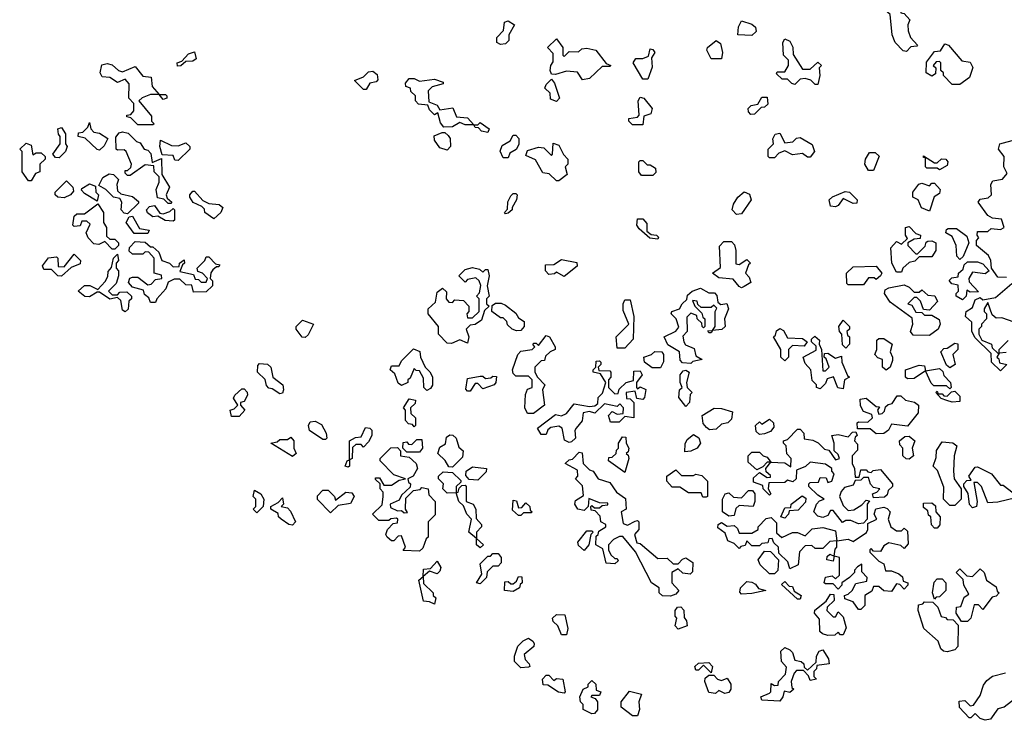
# Model space of a CAD drawing. Extents: x 2494159 to 2685562, y 773219 to 915170.
# Tile 51 of 201: x 2533340 to 2537220, y 898262 to 901025. Entities that reach past the tile are written whole.
import ezdxf

# ---------------------------------------------------------------- set-up
doc = ezdxf.new("R2010")
doc.units = 0

msp = doc.modelspace()

# ---------------------------------------------------------------- linework, layer by layer
at = {"layer": '0CON10XD'}
for points in [[(2536835, 900900), (2536821.7, 900901.7), (2536790, 900935), (2536777.5, 900965), (2536770, 901045), (2536760, 901055), (2536760, 901075), (2536772.5, 901087.5), (2536785, 901087.5), (2536798.3, 901078.3), (2536810, 901065), (2536811.7, 901051.7), (2536825, 901050), (2536847.5, 901025), (2536840, 901005), (2536840.7, 900980.7), (2536850, 900955), (2536877.5, 900925), (2536875, 900920), (2536851.7, 900918.3), (2536835, 900900)], [(2535235, 900927.5), (2535220, 900935), (2535220, 900955), (2535247, 900983), (2535250, 901015), (2535265, 901020), (2535290, 901005), (2535267.5, 900965), (2535267, 900943), (2535255, 900930), (2535235, 900927.5)], [(2536225, 900962.5), (2536170, 900965), (2536173, 900997), (2536185, 901020), (2536225, 901007.5), (2536240, 900995), (2536241.7, 900978.3), (2536225, 900962.5)], [(2535558.3, 900788.3), (2535537.5, 900817.5), (2535495, 900822.5), (2535451.7, 900808.3), (2535435, 900810), (2535430, 900825), (2535432.5, 900845), (2535441.7, 900858.3), (2535441.7, 900891.7), (2535420, 900915), (2535455, 900950), (2535480, 900915), (2535480, 900885), (2535485, 900880), (2535505, 900900), (2535541.7, 900898.3), (2535555, 900910), (2535575, 900912.5), (2535610, 900905), (2535651.7, 900851.7), (2535670, 900845), (2535665, 900840), (2535635, 900840), (2535585, 900792.5), (2535558.3, 900788.3)], [(2536105, 900870), (2536065, 900870), (2536047.5, 900905), (2536050, 900915), (2536085, 900942.5), (2536101.7, 900931.7), (2536110, 900895), (2536105, 900870)], [(2536485, 900770), (2536475, 900770), (2536457, 900787), (2536435, 900792.5), (2536415, 900790), (2536395, 900770), (2536383, 900773), (2536365, 900790), (2536345, 900790), (2536321.7, 900811.7), (2536325, 900820), (2536355, 900820), (2536370, 900845), (2536370, 900865), (2536350, 900885), (2536347.5, 900935), (2536355, 900950), (2536375, 900940), (2536387, 900917), (2536388.3, 900888.3), (2536425, 900830), (2536455, 900830), (2536485, 900857.5), (2536500, 900845), (2536490, 900835), (2536492.5, 900805), (2536485, 900770)], [(2533961.7, 900841.7), (2533960, 900855), (2533978.3, 900861.7), (2534005, 900890), (2534028.3, 900898.3), (2534035, 900870), (2534021.7, 900861.7), (2533995, 900860), (2533975, 900842.5), (2533961.7, 900841.7)], [(2535815, 900790), (2535795, 900790), (2535757.5, 900855), (2535768.3, 900871.7), (2535795, 900872.5), (2535818.3, 900881.7), (2535825, 900910), (2535835, 900907.5), (2535842.5, 900895), (2535830, 900875), (2535831.7, 900838.3), (2535815, 900790)], [(2537045, 900770), (2537015, 900770), (2536980, 900805), (2536980, 900815), (2536970, 900825), (2536970, 900855), (2536965, 900860), (2536951.7, 900858.3), (2536940, 900845), (2536950, 900835), (2536948.3, 900811.7), (2536935, 900802.5), (2536912.5, 900815), (2536913, 900857), (2536945, 900900), (2536968.3, 900901.7), (2536985, 900930), (2537000, 900925), (2537052.5, 900862.5), (2537085, 900857.5), (2537096.4, 900836.4), (2537083, 900797), (2537045, 900770)], [(2533865, 900610), (2533805, 900610), (2533778.3, 900638.3), (2533761.7, 900641.7), (2533761.7, 900648.3), (2533778.3, 900651.7), (2533790, 900665), (2533790, 900695), (2533770, 900715), (2533771.7, 900771.7), (2533755, 900790), (2533725, 900777.5), (2533695, 900797.5), (2533665, 900800), (2533657.5, 900815), (2533663.6, 900846.4), (2533685, 900852.5), (2533705, 900847.5), (2533730, 900825), (2533745, 900820), (2533795, 900840), (2533825, 900802.5), (2533858.3, 900798.3), (2533861.7, 900761.7), (2533890, 900730), (2533915, 900730), (2533920, 900725), (2533920, 900715), (2533905, 900710), (2533890, 900730), (2533855, 900730), (2533823, 900717), (2533810, 900705), (2533860, 900645), (2533860, 900625), (2533870, 900615), (2533865, 900610)], [(2534705, 900750), (2534695, 900750), (2534660, 900785), (2534695, 900800), (2534715, 900820), (2534731.7, 900821.7), (2534748.3, 900808.3), (2534751.7, 900788.3), (2534745, 900780), (2534720, 900775), (2534705, 900750)], [(2535185, 900580), (2535160, 900585), (2535148.3, 900598.3), (2535135, 900600), (2535130, 900610), (2535095, 900610), (2535075, 900620), (2535045, 900602.5), (2535011.7, 900601.7), (2534998.3, 900618.3), (2534988.3, 900658.3), (2534975, 900650), (2534955, 900670), (2534948.3, 900688.3), (2534911.7, 900691.7), (2534900, 900705), (2534900, 900725), (2534881.7, 900741.7), (2534880, 900755), (2534861.7, 900761.7), (2534860, 900775), (2534875, 900792.5), (2534895, 900792.5), (2534915, 900782.5), (2534975, 900790), (2535008.3, 900778.3), (2535008.3, 900771.7), (2534965, 900760), (2534950, 900745), (2534951.7, 900701.7), (2534985, 900687.5), (2534995, 900670), (2535047, 900677), (2535061.7, 900641.7), (2535105, 900637.5), (2535130, 900610), (2535145, 900610), (2535155, 900620), (2535190, 900595), (2535185, 900580)], [(2535455, 900702.5), (2535431.7, 900711.7), (2535430, 900735), (2535410, 900755), (2535415, 900770), (2535435, 900790), (2535447.5, 900775), (2535467.5, 900715), (2535455, 900702.5)], [(2535795, 900610), (2535755, 900610), (2535740, 900625), (2535740, 900635), (2535775, 900640), (2535781.7, 900648.3), (2535777.5, 900705), (2535785, 900720), (2535800, 900715), (2535832.5, 900675), (2535826.7, 900653.3), (2535800, 900645), (2535795, 900610)], [(2536221.7, 900651.7), (2536211.7, 900661.7), (2536210, 900675), (2536223, 900687), (2536248.3, 900691.7), (2536265, 900720), (2536285, 900720), (2536288.3, 900691.7), (2536275, 900680), (2536261.7, 900678.3), (2536235, 900652.5), (2536221.7, 900651.7)], [(2533495, 900480), (2533481.7, 900481.7), (2533470, 900495), (2533500, 900535), (2533500, 900565), (2533493, 900573), (2533490, 900595), (2533505, 900600), (2533520, 900575), (2533520, 900535), (2533527.5, 900525), (2533520, 900505), (2533495, 900480)], [(2533655, 900510), (2533645, 900512.5), (2533598.3, 900558.3), (2533570, 900565), (2533571.7, 900578.3), (2533588.3, 900581.7), (2533608.3, 900601.7), (2533615, 900620), (2533620, 900595), (2533631.7, 900581.7), (2533655, 900577.5), (2533687, 900557), (2533673, 900527), (2533655, 900510)], [(2533935, 900300), (2533925, 900300), (2533907.5, 900317.5), (2533883, 900323), (2533877.5, 900355), (2533890, 900385), (2533890, 900405), (2533870, 900425), (2533868.3, 900448.3), (2533835, 900452.5), (2533775, 900410), (2533765, 900410), (2533755, 900420), (2533755, 900430), (2533765, 900430), (2533778.3, 900441.7), (2533780, 900455), (2533760, 900505), (2533751.7, 900511.7), (2533725, 900510), (2533720, 900515), (2533718.3, 900561.7), (2533731.7, 900578.3), (2533745, 900582.5), (2533767, 900577), (2533800, 900545), (2533815, 900540), (2533830, 900515), (2533845, 900510), (2533857, 900497), (2533861.7, 900461.7), (2533898.3, 900478.3), (2533900, 900415), (2533930, 900365), (2533917.5, 900335), (2533921.7, 900321.7), (2533940, 900305), (2533935, 900300)], [(2533965, 900470), (2533951.7, 900471.7), (2533945, 900490), (2533901.7, 900491.7), (2533892.5, 900525), (2533895, 900550), (2533938.3, 900528.3), (2533965, 900527.5), (2533995, 900540), (2534010, 900525), (2534010, 900515), (2533965, 900470)], [(2535025, 900510), (2534995, 900520), (2534975, 900550), (2534973.6, 900566.4), (2535005, 900580), (2535015, 900580), (2535028.3, 900568.3), (2535036.7, 900556.7), (2535037.5, 900525), (2535025, 900510)], [(2535265, 900480), (2535245, 900480), (2535233, 900507), (2535241.7, 900528.3), (2535273, 900547), (2535285, 900570), (2535295, 900570), (2535306.4, 900556.4), (2535307, 900533), (2535296.4, 900513.6), (2535271.7, 900498.3), (2535265, 900480)], [(2536315, 900480), (2536295, 900480), (2536290, 900485), (2536290, 900515), (2536310, 900535), (2536307.5, 900555), (2536317, 900573), (2536335, 900577.5), (2536355, 900540), (2536387, 900543), (2536401.7, 900558.3), (2536415, 900560), (2536463, 900533), (2536472.5, 900505), (2536455, 900482.5), (2536445, 900482.5), (2536425, 900497.5), (2536385, 900492.5), (2536355, 900507.5), (2536331.7, 900498.3), (2536315, 900480)], [(2537228.8, 900008.8), (2537195, 900010), (2537170, 900045), (2537167.5, 900075), (2537157.5, 900095), (2537110, 900135), (2537110, 900155), (2537120, 900165), (2537112.5, 900175), (2537115, 900190), (2537155, 900190), (2537168.3, 900201.7), (2537205, 900197.5), (2537220, 900205), (2537208.3, 900238.3), (2537173, 900243), (2537155, 900252.5), (2537117.5, 900305), (2537125, 900317.5), (2537157, 900323), (2537170, 900335), (2537167.5, 900375), (2537175, 900390), (2537213.3, 900396.7), (2537231.7, 900418.3), (2537217.5, 900445), (2537220, 900485), (2537197.5, 900515), (2537202.5, 900535), (2537265, 900552.5)], [(2533385, 900390), (2533375, 900390), (2533350, 900425), (2533350, 900505), (2533340, 900515), (2533365, 900537.5), (2533385, 900530), (2533391.7, 900491.7), (2533405, 900500), (2533425, 900500), (2533440, 900485), (2533440, 900475), (2533420, 900455), (2533420, 900425), (2533401.7, 900418.3), (2533385, 900390)], [(2535465, 900390), (2535455, 900390), (2535427, 900417), (2535401.7, 900421.7), (2535373, 900473), (2535335, 900490), (2535340.7, 900509.3), (2535385, 900522.5), (2535405, 900520), (2535435, 900490), (2535440, 900495), (2535441.7, 900538.3), (2535465, 900530), (2535483, 900493), (2535500, 900475), (2535500, 900455), (2535490, 900445), (2535497.5, 900415), (2535465, 900390)], [(2536705, 900430), (2536685, 900430), (2536670, 900455), (2536672.5, 900475), (2536688.3, 900501.7), (2536711.7, 900501.7), (2536727.5, 900487.5), (2536705, 900430)], [(2536965, 900432.5), (2536955, 900440), (2536915, 900440), (2536910, 900445), (2536910, 900480), (2536901.7, 900481.7), (2536901.7, 900488.3), (2536945, 900460), (2536955, 900460), (2536973, 900477), (2536990, 900475), (2536997.5, 900465), (2536995, 900450), (2536965, 900432.5)], [(2535835, 900410), (2535790.7, 900410.7), (2535780, 900425), (2535780, 900465), (2535785, 900470), (2535795, 900470), (2535813, 900453), (2535825, 900452.5), (2535845, 900440), (2535847, 900423), (2535835, 900410)], [(2533765, 900260), (2533751.7, 900261.7), (2533740, 900275), (2533742.5, 900305), (2533735, 900320), (2533710, 900325), (2533680, 900355), (2533651.7, 900371.7), (2533667, 900403), (2533693, 900417), (2533710, 900415), (2533730, 900395), (2533722.5, 900375), (2533725, 900350), (2533738.3, 900338.3), (2533785, 900327.5), (2533808.3, 900308.3), (2533808.3, 900301.7), (2533765, 900260)], [(2533515, 900322.5), (2533490, 900325), (2533480, 900335), (2533480, 900345), (2533525, 900390), (2533550, 900365), (2533551.7, 900348.3), (2533540, 900335), (2533515, 900322.5)], [(2533645, 900310), (2533595, 900340), (2533583, 900353), (2533585, 900360), (2533615, 900377.5), (2533638.3, 900368.3), (2533640, 900345), (2533650, 900335), (2533645, 900310)], [(2536925, 900270), (2536893.6, 900283.6), (2536880, 900315), (2536860, 900325), (2536860, 900345), (2536883, 900377), (2536895, 900380), (2536925, 900370), (2536935, 900380), (2536945, 900380), (2536967.5, 900355), (2536965, 900340), (2536943, 900327), (2536925, 900270)], [(2534105, 900240), (2534070, 900265), (2534068.3, 900278.3), (2534058.3, 900288.3), (2534023.6, 900303.6), (2534010, 900325), (2534010, 900335), (2534021.7, 900348.3), (2534028.3, 900348.3), (2534061.7, 900311.7), (2534085, 900300), (2534126.4, 900296.4), (2534140, 900285), (2534132.5, 900265), (2534105, 900240)], [(2535255, 900260), (2535250, 900265), (2535261.7, 900278.3), (2535263.6, 900306.4), (2535275, 900330), (2535285, 900340), (2535295, 900340), (2535300, 900335), (2535297.5, 900315), (2535280, 900285), (2535280, 900275), (2535265, 900262.5), (2535255, 900260)], [(2536165, 900257.5), (2536147.5, 900275), (2536153, 900297), (2536170, 900325), (2536195, 900346.7), (2536216.4, 900336.4), (2536222.5, 900315), (2536185, 900260), (2536165, 900257.5)], [(2536555, 900287.5), (2536535, 900290), (2536530, 900315), (2536543, 900327), (2536593, 900347), (2536610, 900345), (2536640, 900315), (2536638.3, 900301.7), (2536625, 900300), (2536585, 900320), (2536565, 900292.5), (2536555, 900287.5)], [(2533715, 900120), (2533705, 900120), (2533675, 900150), (2533651.7, 900138.3), (2533631.7, 900141.7), (2533610, 900165), (2533602.5, 900185), (2533618.3, 900218.3), (2533605, 900230), (2533585, 900230), (2533578.3, 900211.7), (2533555, 900210), (2533550, 900215), (2533555, 900250), (2533565, 900260), (2533595, 900260), (2533648.3, 900298.3), (2533670, 900265), (2533670, 900225), (2533682.5, 900205), (2533681.7, 900171.7), (2533695, 900160), (2533715, 900160), (2533730, 900145), (2533730, 900135), (2533715, 900120)], [(2533945, 900230), (2533913, 900233), (2533885, 900250), (2533865, 900247.5), (2533843.6, 900263.6), (2533840, 900275), (2533851.7, 900288.3), (2533871.7, 900291.7), (2533891.7, 900261.7), (2533905, 900260), (2533931.7, 900268.3), (2533945, 900280), (2533950, 900275), (2533950, 900235), (2533945, 900230)], [(2533791.7, 900181.7), (2533760, 900225), (2533771.7, 900248.3), (2533785, 900250), (2533811.7, 900201.7), (2533850, 900195), (2533845, 900182.5), (2533791.7, 900181.7)], [(2535855, 900160), (2535823, 900163), (2535780.7, 900200.7), (2535772.5, 900215), (2535775, 900240), (2535795, 900240), (2535811.7, 900221.7), (2535811.7, 900191.7), (2535828.3, 900178.3), (2535850, 900175), (2535857, 900167), (2535855, 900160)], [(2536815, 900030), (2536795, 900030), (2536776.7, 900065), (2536772.5, 900125), (2536795, 900150), (2536815, 900140), (2536838.3, 900161.7), (2536830, 900175), (2536830, 900205), (2536845, 900210), (2536871.7, 900181.7), (2536890, 900175), (2536888.3, 900161.7), (2536865, 900160), (2536840, 900145), (2536840, 900135), (2536871.7, 900101.7), (2536878.3, 900101.7), (2536908.3, 900131.7), (2536911.7, 900148.3), (2536918.3, 900151.7), (2536935, 900152.5), (2536950, 900145), (2536950, 900115), (2536935, 900090), (2536885, 900090), (2536867, 900073), (2536845, 900067.5), (2536820, 900045), (2536815, 900030)], [(2537045, 900080), (2537033, 900093), (2537030, 900135), (2537015, 900170), (2536990, 900185), (2536991.7, 900198.3), (2536998.3, 900201.7), (2537031.7, 900201.7), (2537071.7, 900171.7), (2537080, 900145), (2537058.3, 900091.7), (2537045, 900080)], [(2533875, 899910), (2533855, 899910), (2533848.3, 899928.3), (2533831.7, 899941.7), (2533828.3, 899958.3), (2533785, 899970), (2533768.3, 899988.3), (2533773.6, 900006.4), (2533785, 900010), (2533805, 900010), (2533845, 899980), (2533858.3, 899981.7), (2533875, 900000), (2533900, 900005), (2533898.3, 900018.3), (2533870, 900025), (2533870, 900085), (2533848.3, 900108.3), (2533835, 900110), (2533825, 900100), (2533785, 900100), (2533771.7, 900111.7), (2533773, 900127), (2533795, 900150), (2533835, 900147.5), (2533855, 900130), (2533865, 900130), (2533888.3, 900108.3), (2533900, 900075), (2533930, 900065), (2533945, 900050), (2533968.3, 900051.7), (2533970, 900065), (2533988.3, 900078.3), (2533990, 900065), (2533981.7, 900058.3), (2533971.7, 900031.7), (2534025, 900020), (2534031.7, 900001.7), (2534045, 900000), (2534055, 899990), (2534075, 899990), (2534080, 900005), (2534060, 900025), (2534041.7, 900031.7), (2534040, 900045), (2534070, 900075), (2534075, 900090), (2534085, 900090), (2534111.7, 900061.7), (2534128.3, 900058.3), (2534125, 900050), (2534115, 900050), (2534100.7, 900039.3), (2534093, 900027), (2534090, 900005), (2534100, 899995), (2534100, 899975), (2534075, 899952.5), (2534025, 899950), (2534018.3, 899978.3), (2533995, 899980), (2533971.7, 900001.7), (2533948.3, 900001.7), (2533925, 899990), (2533916.1, 899963.9), (2533880, 899925), (2533875, 899910)], [(2536185, 899967.5), (2536175, 899972.5), (2536151.7, 900001.7), (2536095, 900007.5), (2536070, 900025), (2536101.7, 900048.3), (2536098.3, 900131.7), (2536115, 900150), (2536145, 900150), (2536157, 900137), (2536162.5, 900115), (2536161.7, 900061.7), (2536175, 900060), (2536205, 900080), (2536220, 900065), (2536211.7, 900058.3), (2536200, 900025), (2536215, 900010), (2536221.7, 899988.3), (2536195, 899972.5), (2536185, 899967.5)], [(2533505, 900013.3), (2533490, 900015), (2533465, 900040), (2533435, 900040), (2533430, 900055), (2533453.8, 900086.2), (2533485, 900090), (2533490, 900085), (2533491.7, 900051.7), (2533515, 900050), (2533555, 900100), (2533580, 900075), (2533578.3, 900061.7), (2533542.5, 900047.5), (2533505, 900013.3)], [(2533755, 899872.5), (2533745, 899880), (2533738.3, 899918.3), (2533725, 899930), (2533695, 899922.5), (2533655, 899950), (2533645, 899950), (2533615, 899932.5), (2533597, 899933), (2533570, 899955), (2533595, 899976.7), (2533616.4, 899976.4), (2533648.3, 899961.7), (2533676.7, 899993.3), (2533687, 900013), (2533688.3, 900031.7), (2533701.7, 900048.3), (2533710, 900085), (2533725, 900100), (2533730, 900075), (2533720, 900065), (2533720, 900045), (2533730, 900035), (2533730, 900015), (2533720, 899985), (2533690, 899955), (2533705, 899940), (2533725, 899940), (2533735, 899950), (2533761.7, 899951.7), (2533780, 899935), (2533780, 899925), (2533770, 899915), (2533767, 899883), (2533755, 899872.5)], [(2535041.7, 899748.3), (2535025, 899750), (2534990, 899785), (2534990, 899815), (2534950, 899865), (2534950, 899885), (2534978.3, 899911.7), (2534985, 899950), (2535006.4, 899966.4), (2535021.7, 899951.7), (2535020, 899925), (2535031.7, 899911.7), (2535045, 899910), (2535055, 899920), (2535088.3, 899918.3), (2535110, 899895), (2535110, 899875), (2535102.5, 899865), (2535105, 899850), (2535125, 899850), (2535150, 899875), (2535150, 899925), (2535140, 899935), (2535151.7, 899948.3), (2535157, 899977), (2535150, 899995), (2535137, 900007), (2535105, 900000), (2535095, 899990), (2535070, 900015), (2535095, 900040), (2535125, 900047.5), (2535151.7, 900041.7), (2535165, 900030), (2535175, 900040), (2535185, 900040), (2535190, 900015), (2535182.5, 899975), (2535190, 899935), (2535180, 899925), (2535180, 899905), (2535190, 899895), (2535171.7, 899878.3), (2535160, 899840), (2535135, 899822.5), (2535115, 899820), (2535100, 899805), (2535110, 899775), (2535105, 899750), (2535075, 899762.5), (2535041.7, 899748.3)], [(2535485, 900012.5), (2535455, 900030), (2535447, 900023), (2535425, 900020), (2535412.5, 900035), (2535411.7, 900058.3), (2535445, 900060), (2535475, 900080), (2535535, 900067.5), (2535536.4, 900053.6), (2535485, 900012.5)], [(2536665, 899980), (2536605, 899980), (2536600, 899985), (2536597.5, 900025), (2536625, 900050), (2536715, 900052.5), (2536737.5, 900025), (2536732.5, 900015), (2536715, 900000), (2536707, 900007), (2536685, 900007.5), (2536665, 899980)], [(2537055, 899920), (2537030, 899935), (2537030, 899945), (2537040, 899955), (2537038.3, 899978.3), (2537013, 899983), (2537003, 899997), (2537013, 900007), (2537038.3, 900011.7), (2537040, 900025), (2537058.3, 900041.7), (2537061.7, 900058.3), (2537075, 900070), (2537115, 900070), (2537135, 900062.5), (2537160, 900035), (2537145, 900022.5), (2537095, 900030), (2537080, 900005), (2537081.7, 899991.7), (2537118.3, 899951.7), (2537085, 899950), (2537071.7, 899958.3), (2537070, 899935), (2537055, 899920)], [(2535985, 899670), (2535951.7, 899671.7), (2535943, 899683), (2535940, 899715), (2535893.6, 899743.6), (2535880, 899775), (2535925, 899797.5), (2535937, 899813), (2535927.5, 899845), (2535907.5, 899865), (2535910, 899875), (2535940, 899885), (2535950, 899905), (2535968.3, 899921.7), (2535971.7, 899938.3), (2535990, 899955), (2536023, 899967), (2536055, 899947.5), (2536078.3, 899948.3), (2536087, 899937), (2536091.7, 899911.7), (2536102.5, 899902.5), (2536126.1, 899906.1), (2536132.5, 899885), (2536117.5, 899845), (2536120, 899815), (2536107, 899803), (2536070, 899800), (2536065, 899790), (2536055, 899790), (2536051.7, 899798.3), (2536070, 899800), (2536080, 899815), (2536080, 899875), (2536087.5, 899887.5), (2536075, 899900), (2536065, 899890), (2536025, 899890), (2536011.7, 899901.7), (2536010, 899915), (2535991.7, 899918.3), (2536000, 899895), (2536028.3, 899868.3), (2536031.7, 899851.7), (2536040, 899845), (2536040, 899815), (2536035, 899810), (2536030, 899815), (2536028.3, 899828.3), (2536010, 899845), (2536008.3, 899858.3), (2535985, 899867.5), (2535968.3, 899851.7), (2535970, 899795), (2535953, 899777), (2535957.5, 899755), (2535963.3, 899743.3), (2535998.3, 899728.3), (2536005, 899700), (2536030, 899685), (2535993, 899677), (2535985, 899670)], [(2536925, 899780), (2536860.7, 899780.7), (2536850, 899795), (2536860, 899825), (2536857.5, 899847.5), (2536770.7, 899910.7), (2536747.5, 899945), (2536750.7, 899959.3), (2536765, 899967.5), (2536825, 899980), (2536845, 899970), (2536865, 899950), (2536885, 899950), (2536895, 899960), (2536918.3, 899938.3), (2536946, 899936), (2536956.4, 899913.6), (2536925, 899880), (2536901.7, 899881.7), (2536890, 899915), (2536875, 899930), (2536865, 899930), (2536840, 899905), (2536855, 899900), (2536871.7, 899871.7), (2536895, 899870), (2536905, 899860), (2536935, 899860), (2536963, 899843), (2536967.5, 899825), (2536960, 899805), (2536925, 899780)], [(2537227, 899713), (2537200, 899710), (2537190, 899695), (2537198.3, 899688.3), (2537201.7, 899671.7), (2537230, 899665), (2537205, 899640), (2537170, 899675), (2537168.3, 899708.3), (2537105, 899770), (2537092.5, 899795), (2537091.7, 899831.7), (2537067.5, 899855), (2537070, 899875), (2537095, 899890), (2537105, 899920), (2537125, 899930), (2537135, 899920), (2537185, 899930), (2537250, 899985)], [(2535298.3, 899798.3), (2535280, 899805), (2535261.7, 899821.7), (2535260, 899835), (2535245, 899850), (2535235, 899850), (2535200, 899875), (2535201.7, 899898.3), (2535215, 899907.5), (2535237, 899907), (2535255, 899900), (2535295, 899867.5), (2535305, 899850), (2535327.5, 899835), (2535327.5, 899815), (2535315, 899800), (2535298.3, 899798.3)], [(2535725, 899730), (2535695, 899730), (2535690, 899775), (2535740, 899825), (2535718.3, 899878.3), (2535717.5, 899905), (2535725, 899920), (2535745, 899920), (2535760, 899855), (2535757.5, 899765), (2535725, 899730)], [(2537258.3, 899831.7), (2537210.7, 899849.3), (2537188.3, 899848.3), (2537171.7, 899861.7), (2537155, 899910), (2537140, 899885), (2537140, 899875), (2537150, 899865), (2537150, 899845), (2537130, 899825), (2537130, 899815), (2537120, 899805), (2537120, 899785), (2537131.7, 899761.7), (2537170, 899745), (2537171.7, 899731.7), (2537195, 899710), (2537200, 899710), (2537200, 899725), (2537235, 899760)], [(2534465, 899772.5), (2534453.6, 899773.6), (2534430, 899805), (2534430, 899815), (2534455, 899840), (2534497.5, 899825), (2534477, 899783), (2534465, 899772.5)], [(2536595, 899730), (2536583, 899743), (2536580, 899785), (2536570, 899795), (2536567.5, 899815), (2536585, 899840), (2536610, 899815), (2536610, 899805), (2536600, 899795), (2536601.7, 899781.7), (2536610, 899775), (2536610, 899745), (2536595, 899730)], [(2535341.7, 899471.7), (2535330, 899495), (2535333, 899547), (2535341.7, 899568.3), (2535360, 899575), (2535360, 899605), (2535345, 899620), (2535295, 899620), (2535285, 899630), (2535282.5, 899645), (2535302.5, 899705), (2535315, 899717.5), (2535360, 899725), (2535370, 899735), (2535363, 899743), (2535365, 899750), (2535375, 899750), (2535385, 899740), (2535415, 899780), (2535427.5, 899775), (2535450, 899735), (2535450, 899725), (2535430, 899715), (2535411.7, 899698.3), (2535408.3, 899681.7), (2535395, 899680), (2535370, 899655), (2535370, 899635), (2535380, 899615), (2535410, 899585), (2535400, 899565), (2535407.5, 899505), (2535365, 899472.5), (2535341.7, 899471.7)], [(2536355, 899680), (2536340, 899695), (2536340, 899725), (2536310, 899775), (2536318.3, 899781.7), (2536321.7, 899798.3), (2536335, 899807.5), (2536349.3, 899799.3), (2536365, 899770), (2536425, 899767.5), (2536442.5, 899755), (2536431.7, 899738.3), (2536385, 899740), (2536370, 899725), (2536370, 899695), (2536355, 899680)], [(2536585, 899570), (2536563.6, 899573.6), (2536547, 899617), (2536521.7, 899608.3), (2536515, 899590), (2536495, 899570), (2536480, 899575), (2536480, 899585), (2536463, 899603), (2536457.5, 899645), (2536435, 899670), (2536427.5, 899695), (2536478.3, 899721.7), (2536478.3, 899738.3), (2536460, 899755), (2536460, 899765), (2536473, 899777), (2536491.7, 899761.7), (2536490, 899745), (2536500, 899725), (2536505, 899640), (2536515, 899640), (2536530, 899655), (2536518.3, 899688.3), (2536510, 899695), (2536511.7, 899708.3), (2536525, 899710), (2536555, 899690), (2536578.3, 899698.3), (2536580, 899675), (2536601.7, 899621.7), (2536610, 899615), (2536590, 899605), (2536585, 899570)], [(2536755, 899642.5), (2536740, 899655), (2536740, 899685), (2536721.7, 899691.7), (2536710, 899705), (2536717.5, 899725), (2536718.3, 899761.7), (2536725, 899767.5), (2536745, 899767.5), (2536777.5, 899745), (2536770, 899715), (2536780, 899695), (2536779.3, 899680.7), (2536770, 899655), (2536755, 899642.5)], [(2537005, 899652.5), (2536992.5, 899662.5), (2536970, 899715), (2536981.7, 899728.3), (2536995, 899730), (2537025, 899750), (2537037, 899747), (2537037.5, 899725), (2537017.5, 899705), (2537026.7, 899665), (2537005, 899652.5)], [(2534945, 899562.5), (2534932.5, 899575), (2534931.7, 899611.7), (2534915, 899640), (2534901.7, 899641.7), (2534895, 899650), (2534878.3, 899611.7), (2534870, 899605), (2534870, 899595), (2534845, 899582.5), (2534831.7, 899591.7), (2534818.3, 899628.3), (2534800, 899645), (2534805, 899660), (2534835, 899660), (2534845, 899680), (2534892.5, 899727.5), (2534917, 899717), (2534920, 899695), (2534937.5, 899655), (2534956.4, 899636.4), (2534966.4, 899616.4), (2534966.4, 899583.6), (2534959.3, 899570.7), (2534945, 899562.5)], [(2535831.7, 899651.7), (2535802.5, 899675), (2535800, 899695), (2535830, 899705), (2535843, 899717), (2535870, 899715), (2535877.5, 899705), (2535876.4, 899676.4), (2535865, 899652.5), (2535831.7, 899651.7)], [(2534365, 899550), (2534335, 899570), (2534321.7, 899571.7), (2534312.5, 899582.5), (2534306.7, 899606.7), (2534277.5, 899635), (2534278.3, 899661.7), (2534285, 899670), (2534317, 899667), (2534330, 899655), (2534337.5, 899615), (2534377.5, 899585), (2534380, 899565), (2534375, 899552.5), (2534365, 899550)], [(2535505, 899357.5), (2535487, 899367), (2535477.5, 899415), (2535465, 899422.5), (2535432.5, 899417.5), (2535421.7, 899408.3), (2535415, 899390), (2535395, 899390), (2535380, 899415), (2535451.7, 899468.3), (2535475, 899462.5), (2535495, 899472.5), (2535525, 899510), (2535585, 899500), (2535607, 899503), (2535618.3, 899511.7), (2535620, 899535), (2535637, 899553), (2535650, 899595), (2535628.3, 899628.3), (2535600, 899635), (2535600, 899645), (2535610, 899655), (2535611.7, 899678.3), (2535625, 899680), (2535630, 899675), (2535630, 899665), (2535620, 899655), (2535621.7, 899641.7), (2535665, 899640), (2535670, 899635), (2535670, 899615), (2535660, 899605), (2535660, 899575), (2535685, 899550), (2535698.3, 899551.7), (2535701.7, 899568.3), (2535730, 899595), (2535758.3, 899601.7), (2535760.7, 899639.3), (2535785, 899640), (2535792.5, 899625), (2535770, 899595), (2535770, 899575), (2535775, 899570), (2535785, 899577.5), (2535807.5, 899567.5), (2535802.5, 899535), (2535795, 899527.5), (2535771.7, 899531.7), (2535765, 899560), (2535730, 899555), (2535731.7, 899531.7), (2535745, 899530), (2535760, 899515), (2535760, 899455), (2535725, 899460), (2535701.7, 899438.3), (2535668.3, 899438.3), (2535660, 899465), (2535675, 899480), (2535695, 899470), (2535718.3, 899471.7), (2535720, 899495), (2535705, 899510), (2535695, 899500), (2535645, 899510), (2535607, 899473), (2535585, 899480), (2535560, 899475), (2535557, 899443), (2535532.5, 899415), (2535527.5, 899405), (2535530, 899375), (2535515, 899360), (2535505, 899357.5)], [(2537005, 899570), (2536991.7, 899581.7), (2536941.7, 899581.7), (2536931.7, 899591.7), (2536910, 899640), (2536865, 899610), (2536838.3, 899608.3), (2536830, 899615), (2536830, 899645), (2536885, 899662.5), (2536905, 899660), (2536910, 899640), (2536965, 899650), (2536978.3, 899638.3), (2536981.7, 899621.7), (2537007.5, 899595), (2537010, 899575), (2537005, 899570)], [(2535115, 899560), (2535105, 899560), (2535098.3, 899568.3), (2535105, 899610), (2535155, 899620), (2535165, 899620), (2535175, 899610), (2535197, 899613), (2535205, 899620), (2535218.3, 899618.3), (2535216.7, 899595), (2535210, 899585), (2535165, 899570), (2535145, 899590), (2535135, 899590), (2535115, 899560)], [(2535965, 899500), (2535937.5, 899535), (2535940, 899565), (2535950, 899575), (2535942.5, 899595), (2535942.5, 899625), (2535955, 899640), (2535965, 899642.5), (2535977.5, 899635), (2535967.5, 899595), (2535970, 899575), (2535990, 899555), (2535982.5, 899547.5), (2535980, 899515), (2535965, 899500)], [(2534205, 899460), (2534175, 899460), (2534170, 899485), (2534185, 899490), (2534200, 899505), (2534183, 899533), (2534187.5, 899545), (2534215, 899570), (2534225, 899570), (2534237, 899557), (2534237.5, 899545), (2534225, 899520), (2534210, 899515), (2534210, 899505), (2534227.5, 899485), (2534205, 899460)], [(2536715, 899392.5), (2536691.7, 899411.7), (2536641.7, 899411.7), (2536640, 899435), (2536645, 899440), (2536681.7, 899438.3), (2536700, 899455), (2536698.3, 899468.3), (2536665, 899480), (2536653, 899503), (2536651.7, 899528.3), (2536675, 899532.5), (2536715, 899500), (2536728.3, 899498.3), (2536720, 899485), (2536725, 899470), (2536738.3, 899471.7), (2536748.3, 899481.7), (2536751.7, 899498.3), (2536761.7, 899508.3), (2536778.3, 899511.7), (2536798.3, 899541.7), (2536811.7, 899541.7), (2536830, 899525), (2536866.4, 899516.4), (2536882.5, 899505), (2536880, 899475), (2536838.3, 899421.7), (2536775, 899430), (2536763, 899407), (2536745, 899393.3), (2536715, 899392.5)], [(2537015, 899517.5), (2536993, 899523), (2536971.7, 899531.7), (2536950, 899555), (2536955, 899560), (2536960, 899550), (2536975, 899550), (2536981.7, 899541.7), (2536995, 899540), (2537011.7, 899558.3), (2537025, 899560), (2537045, 899540), (2537045, 899520), (2537015, 899517.5)], [(2534895, 899420), (2534888.3, 899428.3), (2534871.7, 899431.7), (2534860, 899445), (2534860, 899485), (2534852.5, 899495), (2534875, 899530), (2534900, 899525), (2534898.3, 899511.7), (2534880, 899495), (2534881.7, 899471.7), (2534900, 899455), (2534900, 899425), (2534895, 899420)], [(2536058.3, 899408.3), (2536047, 899417), (2536033, 899433), (2536030, 899465), (2536077, 899493), (2536105, 899492.5), (2536148.3, 899478.3), (2536145, 899450), (2536130, 899435), (2536105, 899430), (2536085, 899410), (2536058.3, 899408.3)], [(2534545, 899370), (2534535, 899370), (2534482.5, 899405), (2534477.5, 899425), (2534485, 899440), (2534505, 899442.5), (2534529.3, 899429.3), (2534547.5, 899395), (2534550, 899375), (2534545, 899370)], [(2536255, 899390), (2536241.7, 899401.7), (2536240, 899425), (2536255, 899440), (2536265, 899430), (2536295, 899450), (2536310, 899435), (2536311.7, 899418.3), (2536298.3, 899401.7), (2536275, 899392.5), (2536255, 899390)], [(2534635, 899260), (2534622.5, 899265), (2534630, 899285), (2534640, 899290), (2534640, 899365), (2534663, 899377), (2534685, 899380), (2534703.3, 899416.7), (2534720, 899415), (2534727, 899407), (2534727.5, 899385), (2534715, 899360), (2534695, 899340), (2534685, 899350), (2534665, 899350), (2534651.7, 899338.3), (2534650, 899295), (2534640, 899290), (2534640, 899265), (2534635, 899260)], [(2535045, 899260), (2535031.7, 899261.7), (2535016.4, 899286.4), (2534987.5, 899315), (2534995, 899340), (2535017.5, 899352.5), (2535021.7, 899378.3), (2535035, 899387.5), (2535047, 899387), (2535060, 899375), (2535070, 899340), (2535087.5, 899325), (2535085, 899300), (2535045, 899260)], [(2535961.7, 899321.7), (2535963, 899353), (2535970.7, 899369.3), (2535995, 899390), (2536016.4, 899376.4), (2536022.5, 899355), (2536010, 899335), (2535985, 899323.3), (2535961.7, 899321.7)], [(2536645, 899037.5), (2536615, 899050), (2536595, 899050), (2536583, 899043), (2536545, 899090), (2536535, 899090), (2536525, 899070), (2536505, 899062.5), (2536485, 899067.5), (2536470, 899085), (2536480, 899115), (2536491.7, 899128.3), (2536510, 899135), (2536485, 899150), (2536450, 899185), (2536450, 899195), (2536455, 899200), (2536488.3, 899201.7), (2536495, 899220), (2536518.3, 899218.3), (2536525, 899200), (2536540, 899205), (2536550, 899235), (2536540, 899245), (2536540, 899255), (2536515, 899272.5), (2536455, 899280), (2536437, 899263), (2536401.7, 899248.3), (2536400, 899215), (2536387, 899203), (2536365, 899210), (2536355, 899200), (2536291.7, 899198.3), (2536290, 899175), (2536300, 899155), (2536295, 899150), (2536270, 899175), (2536268.3, 899188.3), (2536231.7, 899201.7), (2536231.7, 899218.3), (2536255, 899240), (2536285, 899220), (2536298.3, 899221.7), (2536298.3, 899228.3), (2536281.7, 899241.7), (2536280, 899255), (2536300, 899280), (2536285, 899280), (2536268.3, 899261.7), (2536245, 899250), (2536210, 899280), (2536210, 899305), (2536225, 899320), (2536255, 899320), (2536270, 899305), (2536285, 899300), (2536300, 899280), (2536355, 899277.5), (2536378.3, 899261.7), (2536380, 899295), (2536363, 899313), (2536360, 899345), (2536350, 899355), (2536350, 899365), (2536365, 899370), (2536405, 899410), (2536415, 899410), (2536430, 899395), (2536431.7, 899371.7), (2536465, 899367.5), (2536487, 899357), (2536511.7, 899331.7), (2536528.3, 899328.3), (2536555, 899290), (2536570, 899295), (2536565, 899310), (2536550, 899325), (2536550, 899355), (2536540, 899385), (2536565, 899390), (2536605, 899380), (2536621.7, 899398.3), (2536635, 899400), (2536640, 899385), (2536631.7, 899378.3), (2536630, 899365), (2536641.7, 899351.7), (2536641.7, 899328.3), (2536620, 899305), (2536620, 899275), (2536630, 899255), (2536631.7, 899221.7), (2536648.3, 899221.7), (2536655, 899250), (2536675, 899250), (2536681.7, 899241.7), (2536695, 899240), (2536703, 899247), (2536731.7, 899251.7), (2536780, 899195), (2536780, 899185), (2536761.7, 899168.3), (2536758.3, 899151.7), (2536748.3, 899141.7), (2536705, 899140), (2536700, 899155), (2536718.3, 899161.7), (2536730, 899175), (2536705, 899180), (2536693, 899193), (2536685, 899220), (2536665, 899220), (2536655, 899210), (2536631.7, 899208.3), (2536625, 899190), (2536590, 899180), (2536577.5, 899165), (2536570, 899145), (2536585, 899110), (2536605, 899090), (2536627, 899093), (2536658.3, 899111.7), (2536675, 899130), (2536688.3, 899128.3), (2536680, 899115), (2536680, 899055), (2536665, 899040), (2536645, 899037.5)], [(2534415, 899302.5), (2534330, 899355), (2534355, 899360), (2534365, 899370), (2534395, 899370), (2534408.3, 899378.3), (2534420, 899365), (2534420, 899335), (2534430, 899315), (2534415, 899302.5)], [(2534915, 899320), (2534865, 899320), (2534850, 899335), (2534851.7, 899358.3), (2534865, 899360), (2534871.7, 899351.7), (2534885, 899350), (2534905, 899370), (2534925, 899370), (2534927.5, 899335), (2534915, 899320)], [(2535725, 899240), (2535660, 899285), (2535661.7, 899298.3), (2535675, 899300), (2535690, 899315), (2535691.7, 899328.3), (2535700, 899335), (2535700, 899355), (2535715, 899380), (2535728.3, 899378.3), (2535730, 899355), (2535740, 899335), (2535738.3, 899321.7), (2535730, 899315), (2535738.3, 899308.3), (2535740, 899295), (2535725, 899240)], [(2536845, 899292.5), (2536833, 899293), (2536820, 899305), (2536820, 899335), (2536808.3, 899348.3), (2536807.5, 899365), (2536828.3, 899381.7), (2536845, 899382.5), (2536867.5, 899365), (2536857.5, 899335), (2536862.5, 899305), (2536845, 899292.5)], [(2537025, 899110), (2537005, 899110), (2536980, 899135), (2536981.7, 899181.7), (2536957, 899247), (2536940, 899265), (2536951.7, 899298.3), (2536953, 899327), (2536975, 899360), (2537016.7, 899356.7), (2537032.5, 899345), (2537022.5, 899305), (2537020, 899245), (2537022.5, 899215), (2537050, 899175), (2537050, 899135), (2537025, 899110)], [(2534915, 898930), (2534851.7, 898931.7), (2534860, 898945), (2534845, 898990), (2534831.7, 898988.3), (2534815, 898970), (2534805, 898970), (2534787.5, 898985), (2534782.5, 898995), (2534790, 899015), (2534811.7, 899038.3), (2534828.3, 899041.7), (2534830, 899055), (2534825, 899060), (2534803, 899057), (2534795, 899050), (2534755, 899050), (2534730, 899075), (2534768.3, 899111.7), (2534772.5, 899145), (2534771.7, 899161.7), (2534760, 899175), (2534760, 899195), (2534741.7, 899211.7), (2534741.7, 899218.3), (2534758.3, 899218.3), (2534775, 899190), (2534805, 899190), (2534835, 899210), (2534860, 899215), (2534815, 899230), (2534760, 899285), (2534760, 899295), (2534803, 899337), (2534828.3, 899338.3), (2534840, 899325), (2534840, 899305), (2534875, 899300), (2534902.5, 899275), (2534907.5, 899255), (2534890, 899225), (2534870, 899215), (2534871.7, 899201.7), (2534880, 899195), (2534878.3, 899181.7), (2534845, 899150), (2534835, 899130), (2534800, 899115), (2534801.7, 899101.7), (2534828.3, 899088.3), (2534845, 899090), (2534855, 899080), (2534868.3, 899081.7), (2534860, 899095), (2534861.7, 899138.3), (2534891.7, 899168.3), (2534917.5, 899172.5), (2534925, 899180), (2534950, 899175), (2534951.7, 899151.7), (2534977.5, 899125), (2534977, 899073), (2534950, 899045), (2534950, 898985), (2534941.7, 898978.3), (2534928.3, 898941.7), (2534915, 898930)], [(2535905, 898752.5), (2535873, 898753), (2535860, 898765), (2535860, 898785), (2535830, 898805), (2535767, 898927), (2535717, 898987), (2535703, 898987), (2535680, 898975), (2535660, 898955), (2535660, 898935), (2535670, 898915), (2535685, 898900), (2535695, 898900), (2535698.3, 898891.7), (2535685, 898880), (2535651.7, 898881.7), (2535638.3, 898938.3), (2535610, 898955), (2535611.7, 898988.3), (2535620, 898995), (2535621.7, 899008.3), (2535650, 899025), (2535650, 899035), (2535630, 899045), (2535627, 899067), (2535608.3, 899088.3), (2535591.7, 899091.7), (2535590, 899105), (2535595, 899110), (2535605, 899100), (2535625, 899100), (2535635, 899110), (2535658.3, 899111.7), (2535658.3, 899118.3), (2535625, 899120), (2535582.5, 899137.5), (2535580, 899105), (2535565, 899090), (2535540, 899095), (2535527.5, 899115), (2535530.7, 899129.3), (2535561.7, 899148.3), (2535557.5, 899187.5), (2535530, 899215), (2535540, 899225), (2535538.3, 899248.3), (2535490, 899275), (2535505, 899290), (2535518.3, 899291.7), (2535545, 899320), (2535557, 899317), (2535560, 899275), (2535585, 899250), (2535600, 899245), (2535620, 899215), (2535665, 899200), (2535691.7, 899161.7), (2535726.7, 899136.7), (2535730, 899095), (2535710, 899085), (2535718.3, 899038.3), (2535735, 899032.5), (2535765, 899047.5), (2535775, 899050), (2535780, 899045), (2535780, 899015), (2535762.5, 898995), (2535771.7, 898961.7), (2535785, 898960), (2535855, 898900), (2535891.7, 898901.7), (2535915, 898880), (2535935, 898880), (2535951.7, 898898.3), (2535965, 898902.5), (2535992.5, 898885), (2535991.7, 898848.3), (2535981.7, 898838.3), (2535953, 898843), (2535935, 898860), (2535910, 898845), (2535910, 898805), (2535937.5, 898775), (2535925, 898760), (2535905, 898752.5)], [(2535155, 898942.5), (2535140, 898955), (2535140, 898980), (2535110, 899005), (2535120, 899055), (2535102.5, 899075), (2535088.3, 899108.3), (2535070, 899125), (2535060, 899160), (2535025, 899157.5), (2535007.5, 899175), (2535010, 899195), (2534990, 899215), (2534990, 899225), (2535008.3, 899241.7), (2535045, 899240), (2535078.3, 899208.3), (2535078.3, 899201.7), (2535060, 899185), (2535060, 899160), (2535068.3, 899161.7), (2535071.7, 899178.3), (2535081.7, 899188.3), (2535095, 899190), (2535100, 899185), (2535100, 899125), (2535127.5, 899115), (2535137.5, 899095), (2535138.3, 899058.3), (2535160, 899035), (2535160, 899025), (2535140, 899005), (2535140, 898980), (2535167.5, 898955), (2535155, 898942.5)], [(2535145, 899210), (2535111.7, 899211.7), (2535098.3, 899228.3), (2535100, 899245), (2535125, 899262.5), (2535180, 899255), (2535178.3, 899241.7), (2535145, 899210)], [(2536031.7, 899141.7), (2536025, 899160), (2535975, 899160), (2535941.7, 899181.7), (2535911.7, 899181.7), (2535890, 899205), (2535890, 899225), (2535925, 899250), (2535948.3, 899228.3), (2535995, 899227.5), (2536005, 899232.5), (2536028.3, 899228.3), (2536050, 899205), (2536050, 899145), (2536045, 899142.5), (2536031.7, 899141.7)], [(2537265, 899140), (2537195, 899122.5), (2537155, 899120), (2537130, 899185), (2537115, 899200), (2537100, 899200), (2537112.5, 899125), (2537110, 899105), (2537095, 899100), (2537083, 899113), (2537077, 899157), (2537060, 899185), (2537060, 899195), (2537071.7, 899208.3), (2537090, 899210), (2537080, 899225), (2537105, 899260), (2537115, 899262.5), (2537170, 899235), (2537205, 899190), (2537215, 899190), (2537255, 899160)], [(2534275, 899080), (2534260, 899095), (2534270, 899105), (2534270, 899135), (2534260, 899145), (2534265, 899170), (2534290, 899155), (2534302.5, 899135), (2534300, 899105), (2534275, 899080)], [(2534565, 899080), (2534513, 899133), (2534513, 899147), (2534535, 899170), (2534555, 899170), (2534580, 899145), (2534585, 899130), (2534625, 899162.5), (2534649.3, 899159.3), (2534657.5, 899145), (2534643, 899117), (2534595, 899110), (2534565, 899080)], [(2536135, 899067.5), (2536110, 899085), (2536110, 899135), (2536120, 899155), (2536135, 899160), (2536153, 899143), (2536185, 899140), (2536211.7, 899168.3), (2536228.3, 899168.3), (2536237.5, 899155), (2536237.5, 899125), (2536230, 899105), (2536175, 899110), (2536161.7, 899098.3), (2536155, 899070), (2536135, 899067.5)], [(2534415, 899032.5), (2534400, 899035), (2534370, 899055), (2534360, 899065), (2534358.3, 899078.3), (2534330, 899095), (2534330, 899105), (2534358.3, 899121.7), (2534375, 899140), (2534380, 899115), (2534370, 899105), (2534395, 899100), (2534407, 899087), (2534427.5, 899045), (2534415, 899032.5)], [(2535315, 899070), (2535305, 899070), (2535281.7, 899091.7), (2535285, 899130), (2535298.3, 899128.3), (2535305, 899100), (2535318.3, 899101.7), (2535335, 899120), (2535350, 899105), (2535351.7, 899091.7), (2535360, 899085), (2535355, 899080), (2535325, 899080), (2535315, 899070)], [(2536355, 899060), (2536340, 899065), (2536355, 899100), (2536378.3, 899101.7), (2536380, 899115), (2536423, 899147), (2536438.3, 899138.3), (2536437, 899123), (2536408.3, 899091.7), (2536371.7, 899088.3), (2536370, 899075), (2536355, 899060)], [(2536955, 899020), (2536945, 899020), (2536933, 899033), (2536930, 899065), (2536921.7, 899071.7), (2536918.3, 899088.3), (2536901.7, 899101.7), (2536901.7, 899118.3), (2536935, 899120), (2536948.3, 899108.3), (2536950, 899085), (2536967.5, 899065), (2536966.4, 899033.6), (2536955, 899020)], [(2536655, 898700), (2536645, 898700), (2536625, 898730), (2536591.7, 898741.7), (2536590, 898755), (2536605, 898760), (2536620, 898775), (2536635, 898802.5), (2536678.3, 898811.7), (2536680, 898825), (2536658.3, 898848.3), (2536658.3, 898878.3), (2536641.7, 898868.3), (2536630, 898855), (2536630, 898845), (2536610, 898825), (2536580, 898805), (2536580, 898795), (2536565, 898780), (2536545, 898800), (2536515, 898800), (2536510, 898805), (2536515, 898827.5), (2536541.7, 898831.7), (2536555, 898820), (2536570, 898835), (2536570, 898905), (2536550, 898910), (2536545, 898890), (2536520, 898895), (2536521.7, 898908.3), (2536533, 898917), (2536550, 898910), (2536553, 898937), (2536560, 898945), (2536560, 898970), (2536533, 898967), (2536505, 898940), (2536475, 898940), (2536461.7, 898951.7), (2536435, 898950), (2536413, 898927), (2536407.5, 898875), (2536375, 898860), (2536367, 898887), (2536331.7, 898921.7), (2536330, 898945), (2536311.7, 898961.7), (2536305, 898980), (2536291.7, 898978.3), (2536288.3, 898961.7), (2536265, 898960), (2536255, 898950), (2536225, 898950), (2536205, 898970), (2536198.3, 898951.7), (2536181.7, 898948.3), (2536175, 898940), (2536155, 898960), (2536130.7, 898970.7), (2536120, 899000), (2536091.7, 899021.7), (2536092.5, 899035), (2536105, 899042.5), (2536128.3, 899028.3), (2536155, 899030), (2536168.3, 899018.3), (2536175, 899000), (2536225, 899000), (2536250, 899015), (2536250, 899025), (2536281.7, 899058.3), (2536301.7, 899061.7), (2536321.7, 899041.7), (2536321.7, 899001.7), (2536343, 898983), (2536385, 899002.5), (2536405, 899002.5), (2536435, 898990), (2536462.5, 899017.5), (2536505, 899022.5), (2536555, 899010), (2536560, 898970), (2536605, 898976.7), (2536625, 898967.5), (2536676.4, 899003.6), (2536682.5, 899015), (2536681.7, 899038.3), (2536717.5, 899055), (2536707.5, 899075), (2536713.3, 899096.7), (2536745, 899102.5), (2536758.3, 899098.3), (2536770, 899085), (2536762.5, 899055), (2536772.5, 899025), (2536795, 899010), (2536815, 899010), (2536825, 899020), (2536838.3, 899008.3), (2536841.7, 898958.3), (2536825, 898940), (2536811.7, 898951.7), (2536765, 898962.5), (2536745, 898950), (2536731.7, 898928.3), (2536705, 898930), (2536695, 898940), (2536690, 898935), (2536690, 898925), (2536725, 898890), (2536745, 898880), (2536751.7, 898851.7), (2536775, 898852.5), (2536805, 898840), (2536818.3, 898828.3), (2536821.7, 898811.7), (2536840, 898805), (2536840, 898795), (2536825, 898780), (2536808.3, 898798.3), (2536795, 898800), (2536775, 898770), (2536745, 898772.5), (2536725, 898790), (2536705, 898790), (2536698.3, 898771.7), (2536670, 898755), (2536670, 898715), (2536655, 898700)], [(2535565, 898932.5), (2535541.7, 898951.7), (2535540, 898965), (2535575, 899010), (2535595, 899010), (2535600, 899005), (2535590, 898995), (2535582.5, 898955), (2535565, 898932.5)], [(2535155, 898800), (2535140, 898805), (2535161.7, 898838.3), (2535155, 898880), (2535185, 898910), (2535195, 898910), (2535205, 898920), (2535225, 898920), (2535237.5, 898905), (2535237, 898883), (2535225, 898870), (2535205, 898870), (2535181.7, 898848.3), (2535180, 898825), (2535155, 898800)], [(2536315, 898840), (2536295, 898840), (2536257.5, 898875), (2536250, 898895), (2536275, 898930), (2536298.3, 898928.3), (2536330, 898895), (2536327, 898853), (2536315, 898840)], [(2534975, 898720), (2534955, 898730), (2534931.7, 898731.7), (2534912.5, 898815), (2534930, 898830), (2534931.7, 898858.3), (2534958.3, 898861.7), (2534985, 898890), (2535000, 898865), (2534995, 898850), (2534985, 898840), (2534955, 898850), (2534930, 898830), (2534931.7, 898801.7), (2534970, 898765), (2534970, 898755), (2534980, 898745), (2534975, 898720)], [(2537051.7, 898651.7), (2537030, 898685), (2537031.7, 898708.3), (2537048.3, 898711.7), (2537061.7, 898748.3), (2537080, 898760), (2537060, 898795), (2537058.3, 898818.3), (2537030, 898845), (2537045, 898860), (2537071.7, 898831.7), (2537095, 898830), (2537125, 898860), (2537140, 898845), (2537150, 898815), (2537188.3, 898788.3), (2537191.7, 898771.7), (2537200, 898765), (2537188.3, 898751.7), (2537171.7, 898748.3), (2537135, 898700), (2537118.3, 898718.3), (2537101.7, 898718.3), (2537087.5, 898665), (2537075, 898652.5), (2537051.7, 898651.7)], [(2535285, 898770), (2535250, 898775), (2535251.7, 898808.3), (2535265, 898810), (2535275, 898800), (2535285, 898800), (2535298.3, 898811.7), (2535305, 898830), (2535318.3, 898828.3), (2535320, 898805), (2535311.7, 898798.3), (2535310, 898785), (2535285, 898770)], [(2536185, 898760), (2536178.3, 898768.3), (2536180, 898785), (2536205, 898810), (2536225, 898807.5), (2536239.3, 898799.3), (2536251.7, 898781.7), (2536280, 898775), (2536225, 898762.5), (2536185, 898760)], [(2536415, 898740), (2536405, 898740), (2536341.7, 898798.3), (2536355, 898810), (2536371.7, 898791.7), (2536385, 898790), (2536391.7, 898771.7), (2536420, 898755), (2536415, 898740)], [(2536945, 898740), (2536937.5, 898765), (2536943, 898807), (2536955, 898820), (2536975, 898820), (2536990, 898805), (2536990, 898775), (2536965, 898750), (2536951.7, 898748.3), (2536945, 898740)], [(2536525, 898597.5), (2536503, 898603), (2536493, 898613), (2536491.7, 898661.7), (2536472.5, 898685), (2536473, 898697), (2536518.3, 898731.7), (2536535, 898760), (2536548.3, 898758.3), (2536550, 898735), (2536521.7, 898708.3), (2536520, 898695), (2536545, 898670), (2536555, 898670), (2536565, 898690), (2536585, 898670), (2536596.7, 898626.7), (2536585, 898600), (2536575, 898600), (2536565, 898610), (2536551.7, 898598.3), (2536525, 898597.5)], [(2536995, 898532.5), (2536980, 898535), (2536970, 898545), (2536960, 898575), (2536902.5, 898625), (2536880, 898695), (2536881.7, 898718.3), (2536898.3, 898721.7), (2536905, 898730), (2536938.3, 898728.3), (2536958.3, 898708.3), (2536971.7, 898671.7), (2536988.3, 898668.3), (2536995, 898660), (2537018.3, 898658.3), (2537038.3, 898638.3), (2537037, 898553), (2537025, 898540), (2536995, 898532.5)], [(2535935, 898622.5), (2535922.5, 898635), (2535930, 898665), (2535923, 898673), (2535922.5, 898695), (2535931.7, 898708.3), (2535945, 898710), (2535957, 898697), (2535958.3, 898668.3), (2535967.5, 898655), (2535970, 898635), (2535935, 898622.5)], [(2535495, 898600), (2535475, 898600), (2535460, 898635), (2535441.7, 898651.7), (2535440, 898665), (2535455, 898680), (2535488.3, 898678.3), (2535500, 898625), (2535495, 898600)], [(2535315, 898470), (2535290, 898495), (2535290, 898515), (2535302.5, 898555), (2535323.9, 898576.1), (2535345, 898586.7), (2535362.5, 898575), (2535366.7, 898565), (2535366.2, 898553.8), (2535328.3, 898521.7), (2535331.7, 898501.7), (2535347.5, 898485), (2535350, 898475), (2535345, 898472.5), (2535315, 898470)], [(2536335, 898337.5), (2536265, 898342.5), (2536260, 898355), (2536295, 898370), (2536300, 898375), (2536301.7, 898408.3), (2536315, 898400), (2536328.3, 898401.7), (2536330, 898415), (2536357.5, 898445), (2536361.7, 898471.7), (2536342.5, 898495), (2536340, 898535), (2536355, 898550), (2536375, 898540), (2536385, 898530), (2536395, 898500), (2536420, 898495), (2536430, 898485), (2536431.7, 898471.7), (2536445, 898460), (2536478.3, 898491.7), (2536480, 898515), (2536490, 898535), (2536505, 898540), (2536527.5, 898505), (2536530, 898485), (2536481.7, 898478.3), (2536480, 898465), (2536470, 898455), (2536470, 898435), (2536480, 898425), (2536455, 898420), (2536448.3, 898438.3), (2536428.3, 898458.3), (2536401.7, 898458.3), (2536391.7, 898448.3), (2536380, 898415), (2536382.5, 898392.5), (2536390, 898385), (2536375, 898372.5), (2536352.5, 898377.5), (2536347.5, 898355), (2536335, 898337.5)], [(2536065, 898450), (2536035, 898480), (2536015, 898460), (2536005, 898460), (2536000, 898475), (2536015, 898487.5), (2536055, 898490), (2536070, 898475), (2536065, 898450)], [(2535485, 898370), (2535463, 898373), (2535421.7, 898401.7), (2535403, 898403), (2535400, 898425), (2535415, 898440), (2535425, 898440), (2535445, 898420), (2535455, 898427.5), (2535480, 898425), (2535490, 898375), (2535485, 898370)], [(2535595, 898287.5), (2535560, 898305), (2535560, 898325), (2535550, 898335), (2535547.5, 898355), (2535560, 898385), (2535580, 898395), (2535580, 898405), (2535595, 898420), (2535610, 898405), (2535611.7, 898381.7), (2535630, 898375), (2535625, 898360), (2535595, 898360), (2535590, 898355), (2535608.3, 898348.3), (2535617.5, 898335), (2535616.4, 898303.6), (2535605, 898290), (2535595, 898287.5)], [(2536118.3, 898368.3), (2536095, 898380), (2536081.7, 898368.3), (2536055, 898372.5), (2536040, 898415), (2536041.7, 898428.3), (2536055, 898440), (2536075, 898440), (2536090, 898425), (2536105, 898420), (2536128.3, 898428.3), (2536142.5, 898405), (2536142.5, 898385), (2536135, 898372.5), (2536118.3, 898368.3)], [(2537145, 898262.5), (2537125, 898270), (2537105, 898290), (2537088.3, 898271.7), (2537081.7, 898271.7), (2537043, 898313), (2537041.7, 898338.3), (2537065, 898340), (2537085, 898320), (2537098.3, 898321.7), (2537125, 898360), (2537138.3, 898401.7), (2537150.7, 898419.3), (2537173, 898437), (2537225, 898450)], [(2535775, 898280), (2535755, 898280), (2535710, 898315), (2535710, 898335), (2535743, 898377), (2535790, 898365), (2535780, 898335), (2535782.5, 898305), (2535775, 898280)], [(2537265, 898350), (2537220, 898315), (2537195, 898307.5), (2537165, 898267.5), (2537145, 898262.5)]]:
    msp.add_lwpolyline(points, dxfattribs=at)

doc.saveas('drawing.dxf')
